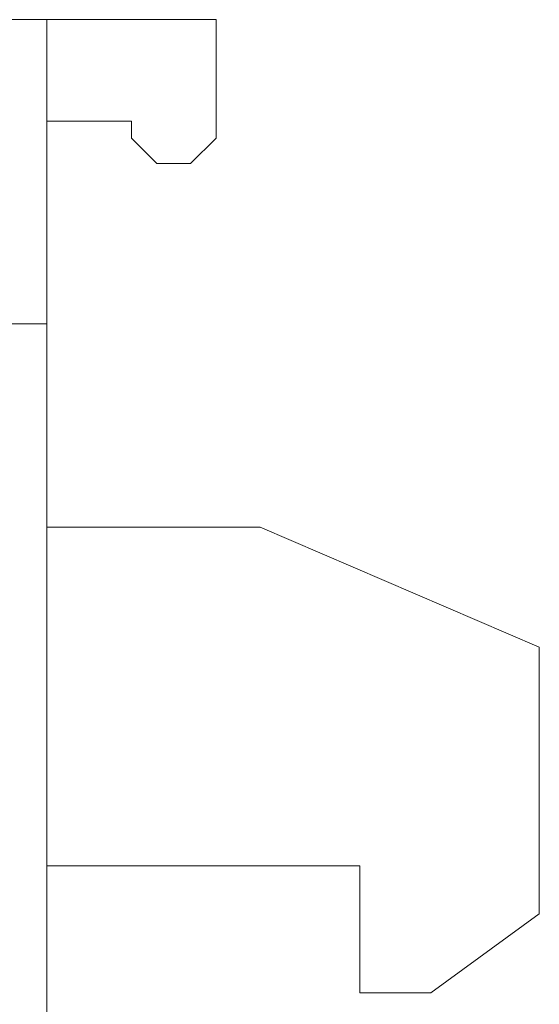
# Model space of a CAD drawing. Header units: millimetres. Extents: x 65 to 283, y 105 to 212.
# Tile 12 of 14: x 181.24 to 187.39, y 193.74 to 205.38. Entities that reach past the tile are written whole.
import ezdxf

# ---------------------------------------------------------------- set-up
doc = ezdxf.new("R2010")
doc.units = ezdxf.units.MM
doc.layers.add('10', color=7, linetype='Continuous')
doc.layers.add('11', color=7, linetype='Continuous')

msp = doc.modelspace()

# ---------------------------------------------------------------- linework, layer by layer
at = {"layer": '10', "color": 155, "linetype": 'Continuous', "lineweight": 18}
for p, q in [((181.564, 205.382), (183.564, 205.382)), ((183.564, 203.982), (183.564, 205.382)), ((181.564, 204.182), (182.564, 204.182)), ((182.564, 204.182), (182.564, 203.982)), ((182.564, 203.982), (182.864, 203.682)), ((183.264, 203.682), (183.564, 203.982)), ((182.864, 203.682), (183.264, 203.682)), ((184.087, 199.382), (181.564, 199.382)), ((187.387, 197.967), (184.087, 199.382)), ((187.387, 194.814), (187.387, 197.967)), ((181.564, 195.382), (185.264, 195.382)), ((185.264, 195.382), (185.264, 193.882)), ((186.104, 193.882), (187.387, 194.814)), ((185.264, 193.882), (186.104, 193.882))]:
    msp.add_line(p, q, dxfattribs=at)
at = {"layer": '11', "color": 155, "linetype": 'Continuous', "lineweight": 18}
for p, q in [((174.73, 205.382), (181.564, 205.382)), ((170.564, 201.786), (181.564, 201.786)), ((181.564, 201.786), (181.564, 169.853))]:
    msp.add_line(p, q, dxfattribs=at)
msp.add_open_spline([(181.564, 205.382), (181.564, 205.379), (181.564, 205.373), (181.564, 205.355), (181.564, 205.343), (181.564, 205.309), (181.564, 205.288), (181.564, 205.254), (181.564, 205.247), (181.564, 205.233), (181.564, 205.225), (181.564, 205.201), (181.564, 205.183), (181.564, 205.126), (181.564, 205.082), (181.564, 205.007), (181.564, 204.967), (181.564, 204.923), (181.564, 204.893), (181.564, 204.878), (181.564, 204.799), (181.564, 204.662), (181.564, 204.503), (181.564, 204.376), (181.564, 204.31), (181.564, 204.241), (181.564, 204.195), (181.564, 204.171), (181.564, 204.052), (181.564, 203.953), (181.564, 203.749), (181.564, 203.643), (181.564, 203.48), (181.564, 203.424), (181.564, 203.34), (181.564, 203.312), (181.564, 203.255), (181.564, 203.226), (181.564, 202.969), (181.564, 202.736), (181.564, 202.265), (181.564, 202.026), (181.564, 201.786)], degree=3, knots=[0, 0, 0, 0, 0.0625, 0.0625, 0.125, 0.125, 0.1875, 0.1875, 0.203125, 0.203125, 0.21875, 0.21875, 0.25, 0.25, 0.3125, 0.3125, 0.34375, 0.359375, 0.359375, 0.375, 0.375, 0.4375, 0.5, 0.5, 0.53125, 0.546875, 0.546875, 0.5625, 0.5625, 0.625, 0.625, 0.6875, 0.6875, 0.71875, 0.71875, 0.734375, 0.734375, 0.75, 0.75, 0.875, 0.875, 1, 1, 1, 1], dxfattribs=at)

doc.saveas('drawing.dxf')
